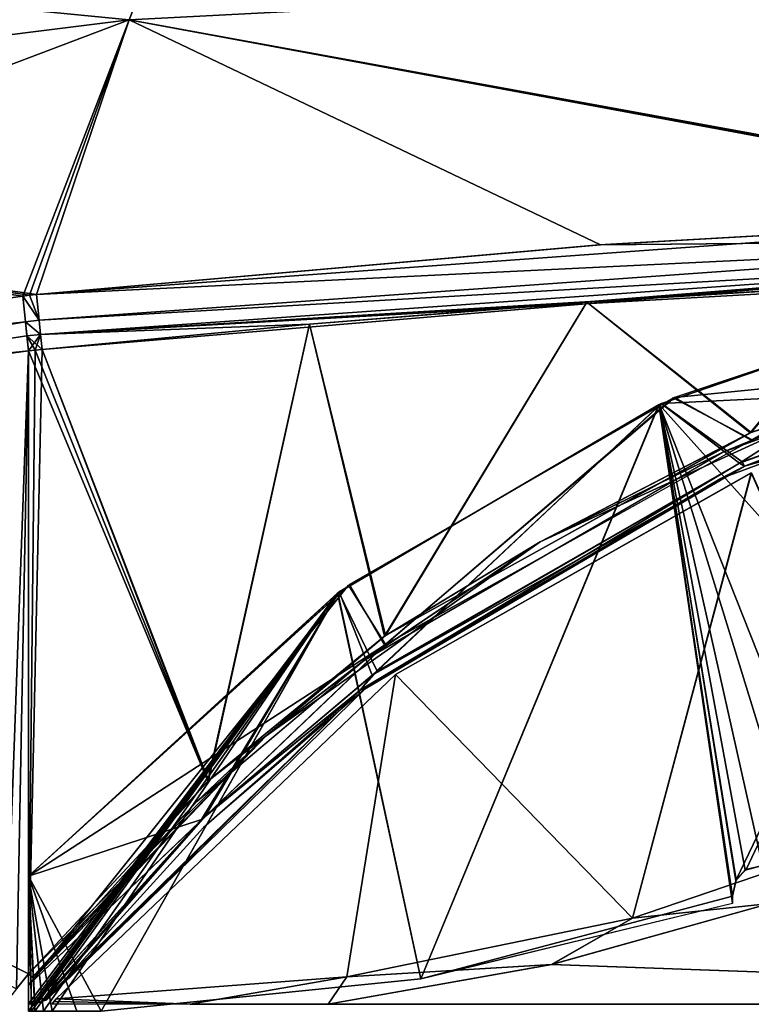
# Model space of a CAD drawing. Header units: millimetres. Extents: x -229 to 223, y -69 to 475.
# Tile 59 of 92: x -86 to -55, y 408 to 450. Entities that reach past the tile are written whole.
import ezdxf

# ---------------------------------------------------------------- set-up
doc = ezdxf.new("R2010")
doc.units = ezdxf.units.MM
doc.header["$LTSCALE"] = 65.185185
for name, color, linetype in [('387', 7, 'CONTINUOUS'), ('390', 7, 'CONTINUOUS'), ('391', 7, 'CONTINUOUS'), ('393', 7, 'CONTINUOUS'), ('394', 7, 'CONTINUOUS'), ('395', 7, 'CONTINUOUS'), ('396', 7, 'CONTINUOUS'), ('405', 7, 'CONTINUOUS'), ('406', 7, 'CONTINUOUS'), ('430', 7, 'CONTINUOUS'), ('431', 7, 'CONTINUOUS'), ('432', 7, 'CONTINUOUS'), ('433', 7, 'CONTINUOUS'), ('439', 7, 'CONTINUOUS'), ('478', 7, 'CONTINUOUS'), ('479', 7, 'CONTINUOUS'), ('481', 7, 'CONTINUOUS'), ('482', 7, 'CONTINUOUS'), ('610', 7, 'CONTINUOUS'), ('623', 7, 'CONTINUOUS'), ('624', 7, 'CONTINUOUS'), ('635', 7, 'CONTINUOUS'), ('640', 7, 'CONTINUOUS'), ('642', 7, 'CONTINUOUS'), ('660', 7, 'CONTINUOUS'), ('675', 7, 'CONTINUOUS'), ('676', 7, 'CONTINUOUS'), ('677', 7, 'CONTINUOUS'), ('684', 7, 'CONTINUOUS'), ('687', 7, 'CONTINUOUS')]:
    doc.layers.add(name, color=color, linetype=linetype)

msp = doc.modelspace()

# ---------------------------------------------------------------- linework, layer by layer
at = {"layer": '387', "color": 7, "linetype": 'Continuous'}
for points in [[(-127.738, 454.579, -111.447), (-77.416, 460.866, -110.952), (-128.023, 444.281, -122.224), (-127.738, 454.579, -111.447)], [(-128.023, 444.281, -122.224), (-77.416, 460.866, -110.952), (-81.675, 450.077, -122.067), (-128.023, 444.281, -122.224)], [(-128.023, 444.281, -122.224), (-81.675, 450.077, -122.067), (-128.158, 432.488, -132.355), (-128.023, 444.281, -122.224)], [(-128.158, 432.488, -132.355), (-81.675, 450.077, -122.067), (-86.247, 438.216, -132.131), (-128.158, 432.488, -132.355)], [(-86.247, 438.216, -132.131), (-81.675, 450.077, -122.067), (-85.954, 438.247, -132.13), (-86.247, 438.216, -132.131)], [(-85.954, 438.247, -132.13), (-81.675, 450.077, -122.067), (-85.662, 438.277, -132.129), (-85.954, 438.247, -132.13)]]:
    msp.add_3dface(points, dxfattribs=at)
at = {"layer": '390', "color": 7, "linetype": 'Continuous'}
for points in [[(-86, 435.864, -133.009), (-87.017, 407.81, -133.989), (-127.911, 430.161, -133.209), (-86, 435.864, -133.009)], [(-86.512, 408.458, -133.967), (-87.017, 407.81, -133.989), (-86, 435.864, -133.009), (-86.512, 408.458, -133.967)], [(-86, 409.101, -133.944), (-86.512, 408.458, -133.967), (-86, 435.864, -133.009), (-86, 409.101, -133.944)]]:
    msp.add_3dface(points, dxfattribs=at)
at = {"layer": '391', "color": 7, "linetype": 'Continuous'}
for points in [[(-77.416, 460.867, 110.952), (-127.736, 454.579, 111.447), (-81.675, 450.076, 122.067), (-77.416, 460.867, 110.952)], [(-127.736, 454.579, 111.447), (-128.023, 444.28, 122.225), (-81.675, 450.076, 122.067), (-127.736, 454.579, 111.447)], [(-81.675, 450.076, 122.067), (-128.023, 444.28, 122.225), (-85.662, 438.277, 132.129), (-81.675, 450.076, 122.067)], [(-86.247, 438.216, 132.131), (-128.023, 444.28, 122.225), (-128.155, 432.488, 132.355), (-86.247, 438.216, 132.131)], [(-85.662, 438.277, 132.129), (-128.023, 444.28, 122.225), (-85.954, 438.247, 132.13), (-85.662, 438.277, 132.129)], [(-85.954, 438.247, 132.13), (-128.023, 444.28, 122.225), (-86.247, 438.216, 132.131), (-85.954, 438.247, 132.13)]]:
    msp.add_3dface(points, dxfattribs=at)
at = {"layer": '393', "color": 7, "linetype": 'Continuous'}
for points in [[(-86.247, 438.216, 132.131), (-128.155, 432.488, 132.355), (-86.13, 437.111, 132.762), (-86.247, 438.216, 132.131)], [(-86.13, 437.111, 132.762), (-128.155, 432.488, 132.355), (-128.033, 431.412, 132.961), (-86.13, 437.111, 132.762)], [(-86.13, 437.111, 132.762), (-128.033, 431.412, 132.961), (-86, 435.864, 133.009), (-86.13, 437.111, 132.762)], [(-86, 435.864, 133.009), (-128.033, 431.412, 132.961), (-127.911, 430.161, 133.209), (-86, 435.864, 133.009)]]:
    msp.add_3dface(points, dxfattribs=at)
at = {"layer": '394', "color": 7, "linetype": 'Continuous'}
for points in [[(-86.247, 438.216, 132.131), (-85.547, 437.174, 132.758), (-85.954, 438.247, 132.13), (-86.247, 438.216, 132.131)], [(-86.247, 438.216, 132.131), (-86.13, 437.111, 132.762), (-85.547, 437.174, 132.758), (-86.247, 438.216, 132.131)], [(-85.662, 438.277, 132.129), (-85.954, 438.247, 132.13), (-85.547, 437.174, 132.758), (-85.662, 438.277, 132.129)], [(-85.547, 437.174, 132.758), (-86.13, 437.111, 132.762), (-85.484, 436.56, 132.933), (-85.547, 437.174, 132.758)], [(-86.13, 437.111, 132.762), (-86, 435.864, 133.009), (-85.484, 436.56, 132.933), (-86.13, 437.111, 132.762)], [(-86, 435.864, 133.009), (-85.709, 435.894, 133.008), (-85.484, 436.56, 132.933), (-86, 435.864, 133.009)], [(-85.709, 435.894, 133.008), (-85.418, 435.924, 133.007), (-85.484, 436.56, 132.933), (-85.709, 435.894, 133.008)]]:
    msp.add_3dface(points, dxfattribs=at)
at = {"layer": '395', "color": 7, "linetype": 'Continuous'}
for points in [[(-62.01, 437.945, 133.039), (-54.991, 432.338, 133.305), (-49.679, 438.712, 133.149), (-62.01, 437.945, 133.039)], [(-54.991, 432.338, 133.305), (-46.279, 435.371, 133.314), (-49.679, 438.712, 133.149), (-54.991, 432.338, 133.305)], [(-73.924, 437.01, 132.995), (-70.7, 423.603, 133.479), (-62.01, 437.945, 133.039), (-73.924, 437.01, 132.995)], [(-70.7, 423.603, 133.479), (-54.991, 432.338, 133.305), (-62.01, 437.945, 133.039), (-70.7, 423.603, 133.479)], [(-85.418, 435.924, 133.007), (-78.298, 417.381, 133.665), (-73.924, 437.01, 132.995), (-85.418, 435.924, 133.007)], [(-78.298, 417.381, 133.665), (-70.7, 423.603, 133.479), (-73.924, 437.01, 132.995), (-78.298, 417.381, 133.665)], [(-85.709, 435.894, 133.008), (-86, 435.864, 133.009), (-78.298, 417.381, 133.665), (-85.709, 435.894, 133.008)], [(-78.298, 417.381, 133.665), (-86, 435.864, 133.009), (-86, 409.101, 133.944), (-78.298, 417.381, 133.665)], [(-85.418, 435.924, 133.007), (-85.709, 435.894, 133.008), (-78.298, 417.381, 133.665), (-85.418, 435.924, 133.007)]]:
    msp.add_3dface(points, dxfattribs=at)
at = {"layer": '396', "color": 7, "linetype": 'Continuous'}
for points in [[(-46.279, 435.371, 133.314), (-54.991, 432.338, 133.305), (-50.898, 433.673, 133.216), (-46.279, 435.371, 133.314)], [(-46.984, 434.838, 133.011), (-50.898, 433.673, 133.216), (-56.165, 431.503, 133.01), (-46.984, 434.838, 133.011)], [(-50.898, 433.673, 133.216), (-54.991, 432.338, 133.305), (-64.01, 427.65, 133.291), (-50.898, 433.673, 133.216)], [(-50.898, 433.673, 133.216), (-64.01, 427.65, 133.291), (-56.165, 431.503, 133.01), (-50.898, 433.673, 133.216)], [(-54.991, 432.338, 133.305), (-70.7, 423.603, 133.479), (-64.01, 427.65, 133.291), (-54.991, 432.338, 133.305)], [(-56.165, 431.503, 133.01), (-64.01, 427.65, 133.291), (-71.608, 422.544, 133.202), (-56.165, 431.503, 133.01)], [(-64.01, 427.65, 133.291), (-70.7, 423.603, 133.479), (-75.789, 419.319, 133.515), (-64.01, 427.65, 133.291)], [(-64.01, 427.65, 133.291), (-75.789, 419.319, 133.515), (-71.608, 422.544, 133.202), (-64.01, 427.65, 133.291)], [(-70.7, 423.603, 133.479), (-78.298, 417.381, 133.665), (-75.789, 419.319, 133.515), (-70.7, 423.603, 133.479)], [(-71.608, 422.544, 133.202), (-75.789, 419.319, 133.515), (-78.769, 416.506, 133.386), (-71.608, 422.544, 133.202)], [(-78.298, 417.381, 133.665), (-86, 409.101, 133.944), (-75.789, 419.319, 133.515), (-78.298, 417.381, 133.665)], [(-75.789, 419.319, 133.515), (-86, 409.101, 133.944), (-85.834, 408.964, 133.86), (-75.789, 419.319, 133.515)], [(-75.789, 419.319, 133.515), (-85.834, 408.964, 133.86), (-78.769, 416.506, 133.386), (-75.789, 419.319, 133.515)], [(-78.769, 416.506, 133.386), (-85.834, 408.964, 133.86), (-85.83, 408.961, 133.855), (-78.769, 416.506, 133.386)], [(-85.766, 408.903, 133.644), (-78.769, 416.506, 133.386), (-85.83, 408.961, 133.855), (-85.766, 408.903, 133.644)]]:
    msp.add_3dface(points, dxfattribs=at)
at = {"layer": '405', "color": 7, "linetype": 'Continuous'}
for points in [[(-36.981, 440.639, 133.054), (-37.011, 441.802, 132.335), (-61.479, 440.408, 132.119), (-36.981, 440.639, 133.054)], [(-85.662, 438.277, 132.129), (-85.547, 437.174, 132.758), (-36.981, 440.639, 133.054), (-85.662, 438.277, 132.129)], [(-85.662, 438.277, 132.129), (-36.981, 440.639, 133.054), (-61.479, 440.408, 132.119), (-85.662, 438.277, 132.129)], [(-85.547, 437.174, 132.758), (-36.96, 439.98, 133.254), (-36.981, 440.639, 133.054), (-85.547, 437.174, 132.758)], [(-85.547, 437.174, 132.758), (-85.484, 436.56, 132.933), (-36.96, 439.98, 133.254), (-85.547, 437.174, 132.758)], [(-85.484, 436.56, 132.933), (-85.418, 435.924, 133.007), (-36.96, 439.98, 133.254), (-85.484, 436.56, 132.933)], [(-85.418, 435.924, 133.007), (-73.924, 437.01, 132.995), (-36.96, 439.98, 133.254), (-85.418, 435.924, 133.007)], [(-73.924, 437.01, 132.995), (-62.01, 437.945, 133.039), (-36.96, 439.98, 133.254), (-73.924, 437.01, 132.995)], [(-62.01, 437.945, 133.039), (-49.679, 438.712, 133.149), (-36.96, 439.98, 133.254), (-62.01, 437.945, 133.039)]]:
    msp.add_3dface(points, dxfattribs=at)
at = {"layer": '406', "color": 7, "linetype": 'Continuous'}
for points in [[(-77.416, 460.867, 110.952), (-81.675, 450.076, 122.067), (-31.436, 452.699, 122.047), (-77.416, 460.867, 110.952)], [(-81.675, 450.076, 122.067), (-36.737, 441.814, 132.339), (-31.436, 452.699, 122.047), (-81.675, 450.076, 122.067)], [(-81.675, 450.076, 122.067), (-85.662, 438.277, 132.129), (-37.011, 441.802, 132.335), (-81.675, 450.076, 122.067)], [(-81.675, 450.076, 122.067), (-37.011, 441.802, 132.335), (-36.737, 441.814, 132.339), (-81.675, 450.076, 122.067)], [(-37.011, 441.802, 132.335), (-85.662, 438.277, 132.129), (-61.479, 440.408, 132.119), (-37.011, 441.802, 132.335)]]:
    msp.add_3dface(points, dxfattribs=at)
at = {"layer": '430', "color": 7, "linetype": 'Continuous'}
for points in [[(-81.675, 450.077, -122.067), (-77.416, 460.866, -110.952), (-31.435, 452.699, -122.047), (-81.675, 450.077, -122.067)], [(-36.462, 441.825, -132.343), (-81.675, 450.077, -122.067), (-31.435, 452.699, -122.047), (-36.462, 441.825, -132.343)], [(-85.662, 438.277, -132.129), (-81.675, 450.077, -122.067), (-61.423, 440.412, -132.119), (-85.662, 438.277, -132.129)], [(-81.675, 450.077, -122.067), (-36.462, 441.825, -132.343), (-36.736, 441.814, -132.339), (-81.675, 450.077, -122.067)], [(-61.423, 440.412, -132.119), (-81.675, 450.077, -122.067), (-37.011, 441.802, -132.335), (-61.423, 440.412, -132.119)], [(-37.011, 441.802, -132.335), (-81.675, 450.077, -122.067), (-36.736, 441.814, -132.339), (-37.011, 441.802, -132.335)]]:
    msp.add_3dface(points, dxfattribs=at)
at = {"layer": '431', "color": 7, "linetype": 'Continuous'}
for points in [[(-61.423, 440.412, -132.119), (-37.011, 441.802, -132.335), (-36.981, 440.639, -133.054), (-61.423, 440.412, -132.119)], [(-85.662, 438.277, -132.129), (-61.423, 440.412, -132.119), (-36.981, 440.639, -133.054), (-85.662, 438.277, -132.129)], [(-85.662, 438.277, -132.129), (-36.981, 440.639, -133.054), (-85.547, 437.175, -132.758), (-85.662, 438.277, -132.129)], [(-36.981, 440.639, -133.054), (-36.96, 439.98, -133.254), (-85.547, 437.175, -132.758), (-36.981, 440.639, -133.054)], [(-85.547, 437.175, -132.758), (-36.96, 439.98, -133.254), (-85.484, 436.56, -132.933), (-85.547, 437.175, -132.758)], [(-36.96, 439.98, -133.254), (-36.936, 439.293, -133.339), (-85.484, 436.56, -132.933), (-36.96, 439.98, -133.254)], [(-85.484, 436.56, -132.933), (-36.936, 439.293, -133.339), (-49.679, 438.712, -133.149), (-85.484, 436.56, -132.933)], [(-62.01, 437.945, -133.039), (-85.484, 436.56, -132.933), (-49.679, 438.712, -133.149), (-62.01, 437.945, -133.039)], [(-73.924, 437.01, -132.995), (-85.484, 436.56, -132.933), (-62.01, 437.945, -133.039), (-73.924, 437.01, -132.995)], [(-85.418, 435.924, -133.007), (-85.484, 436.56, -132.933), (-73.924, 437.01, -132.995), (-85.418, 435.924, -133.007)]]:
    msp.add_3dface(points, dxfattribs=at)
at = {"layer": '432', "color": 7, "linetype": 'Continuous'}
for points in [[(-62.01, 437.945, -133.039), (-49.679, 438.712, -133.149), (-54.944, 432.357, -133.305), (-62.01, 437.945, -133.039)], [(-54.944, 432.357, -133.305), (-49.679, 438.712, -133.149), (-46.248, 435.38, -133.314), (-54.944, 432.357, -133.305)], [(-73.924, 437.01, -132.995), (-62.01, 437.945, -133.039), (-70.661, 423.631, -133.478), (-73.924, 437.01, -132.995)], [(-70.661, 423.631, -133.478), (-62.01, 437.945, -133.039), (-54.944, 432.357, -133.305), (-70.661, 423.631, -133.478)], [(-85.418, 435.924, -133.007), (-73.924, 437.01, -132.995), (-78.273, 417.404, -133.665), (-85.418, 435.924, -133.007)], [(-78.273, 417.404, -133.665), (-73.924, 437.01, -132.995), (-70.661, 423.631, -133.478), (-78.273, 417.404, -133.665)], [(-86, 409.101, -133.944), (-85.418, 435.924, -133.007), (-78.273, 417.404, -133.665), (-86, 409.101, -133.944)], [(-85.418, 435.924, -133.007), (-86, 409.101, -133.944), (-85.709, 435.894, -133.008), (-85.418, 435.924, -133.007)], [(-86, 409.101, -133.944), (-86, 435.864, -133.009), (-85.709, 435.894, -133.008), (-86, 409.101, -133.944)]]:
    msp.add_3dface(points, dxfattribs=at)
at = {"layer": '433', "color": 7, "linetype": 'Continuous'}
for points in [[(-54.944, 432.357, -133.305), (-46.248, 435.38, -133.314), (-50.898, 433.673, -133.216), (-54.944, 432.357, -133.305)], [(-56.129, 431.519, -133.01), (-50.898, 433.673, -133.216), (-46.96, 434.845, -133.011), (-56.129, 431.519, -133.01)], [(-64.01, 427.65, -133.291), (-54.944, 432.357, -133.305), (-50.898, 433.673, -133.216), (-64.01, 427.65, -133.291)], [(-64.01, 427.65, -133.291), (-50.898, 433.673, -133.216), (-56.129, 431.519, -133.01), (-64.01, 427.65, -133.291)], [(-70.661, 423.631, -133.478), (-54.944, 432.357, -133.305), (-64.01, 427.65, -133.291), (-70.661, 423.631, -133.478)], [(-71.577, 422.566, -133.201), (-64.01, 427.65, -133.291), (-56.129, 431.519, -133.01), (-71.577, 422.566, -133.201)], [(-75.789, 419.319, -133.515), (-70.661, 423.631, -133.478), (-64.01, 427.65, -133.291), (-75.789, 419.319, -133.515)], [(-75.789, 419.319, -133.515), (-64.01, 427.65, -133.291), (-71.577, 422.566, -133.201), (-75.789, 419.319, -133.515)], [(-78.273, 417.404, -133.665), (-70.661, 423.631, -133.478), (-75.789, 419.319, -133.515), (-78.273, 417.404, -133.665)], [(-78.749, 416.524, -133.386), (-75.789, 419.319, -133.515), (-71.577, 422.566, -133.201), (-78.749, 416.524, -133.386)], [(-85.834, 408.964, -133.86), (-78.273, 417.404, -133.665), (-75.789, 419.319, -133.515), (-85.834, 408.964, -133.86)], [(-85.834, 408.964, -133.86), (-75.789, 419.319, -133.515), (-85.83, 408.961, -133.855), (-85.834, 408.964, -133.86)], [(-75.789, 419.319, -133.515), (-85.766, 408.903, -133.644), (-85.83, 408.961, -133.855), (-75.789, 419.319, -133.515)], [(-85.766, 408.903, -133.644), (-75.789, 419.319, -133.515), (-78.749, 416.524, -133.386), (-85.766, 408.903, -133.644)], [(-86, 409.101, -133.944), (-78.273, 417.404, -133.665), (-85.834, 408.964, -133.86), (-86, 409.101, -133.944)]]:
    msp.add_3dface(points, dxfattribs=at)
at = {"layer": '439', "color": 7, "linetype": 'Continuous'}
for points in [[(-86, 435.864, 133.009), (-127.911, 430.161, 133.209), (-86, 409.101, 133.944), (-86, 435.864, 133.009)], [(-86, 409.101, 133.944), (-127.911, 430.161, 133.209), (-86.512, 408.458, 133.967), (-86, 409.101, 133.944)]]:
    msp.add_3dface(points, dxfattribs=at)
at = {"layer": '478', "color": 7, "linetype": 'Continuous'}
for points in [[(-86.247, 438.216, -132.131), (-85.954, 438.247, -132.13), (-85.547, 437.175, -132.758), (-86.247, 438.216, -132.131)], [(-86.247, 438.216, -132.131), (-85.547, 437.175, -132.758), (-86.13, 437.11, -132.762), (-86.247, 438.216, -132.131)], [(-85.954, 438.247, -132.13), (-85.662, 438.277, -132.129), (-85.547, 437.175, -132.758), (-85.954, 438.247, -132.13)], [(-85.547, 437.175, -132.758), (-85.484, 436.56, -132.933), (-86.13, 437.11, -132.762), (-85.547, 437.175, -132.758)], [(-86.13, 437.11, -132.762), (-85.484, 436.56, -132.933), (-86.066, 436.5, -132.935), (-86.13, 437.11, -132.762)], [(-85.484, 436.56, -132.933), (-85.418, 435.924, -133.007), (-86.066, 436.5, -132.935), (-85.484, 436.56, -132.933)], [(-85.709, 435.894, -133.008), (-86, 435.864, -133.009), (-86.066, 436.5, -132.935), (-85.709, 435.894, -133.008)], [(-85.418, 435.924, -133.007), (-85.709, 435.894, -133.008), (-86.066, 436.5, -132.935), (-85.418, 435.924, -133.007)]]:
    msp.add_3dface(points, dxfattribs=at)
at = {"layer": '479', "color": 7, "linetype": 'Continuous'}
for points in [[(-128.158, 432.488, -132.355), (-86.247, 438.216, -132.131), (-86.13, 437.11, -132.762), (-128.158, 432.488, -132.355)], [(-128.158, 432.488, -132.355), (-86.13, 437.11, -132.762), (-128.033, 431.412, -132.961), (-128.158, 432.488, -132.355)], [(-86.13, 437.11, -132.762), (-127.911, 430.161, -133.209), (-128.033, 431.412, -132.961), (-86.13, 437.11, -132.762)], [(-127.911, 430.161, -133.209), (-86.13, 437.11, -132.762), (-86.066, 436.5, -132.935), (-127.911, 430.161, -133.209)], [(-86, 435.864, -133.009), (-127.911, 430.161, -133.209), (-86.066, 436.5, -132.935), (-86, 435.864, -133.009)]]:
    msp.add_3dface(points, dxfattribs=at)
at = {"layer": '481', "color": 7, "linetype": 'Continuous'}
for points in [[(-58.25, 433.861, -131.616), (-46.232, 435.061, -131.724), (-42.938, 438.989, -131.64), (-58.25, 433.861, -131.616)], [(-54.955, 432.017, -131.715), (-46.232, 435.061, -131.724), (-58.25, 433.861, -131.616), (-54.955, 432.017, -131.715)], [(-72.206, 425.822, -131.793), (-70.698, 423.223, -131.891), (-58.25, 433.861, -131.616), (-72.206, 425.822, -131.793)], [(-70.698, 423.223, -131.891), (-54.955, 432.017, -131.715), (-58.25, 433.861, -131.616), (-70.698, 423.223, -131.891)], [(-86, 413.292, -132.197), (-70.698, 423.223, -131.891), (-72.206, 425.822, -131.793), (-86, 413.292, -132.197)], [(-86, 408.611, -132.36), (-70.698, 423.223, -131.891), (-86, 413.292, -132.197), (-86, 408.611, -132.36)]]:
    msp.add_3dface(points, dxfattribs=at)
at = {"layer": '482', "color": 7, "linetype": 'Continuous'}
for points in [[(-42.938, 438.989, 131.64), (-54.905, 432.038, 131.715), (-58.303, 433.837, 131.616), (-42.938, 438.989, 131.64)], [(-58.303, 433.837, 131.616), (-70.656, 423.253, 131.89), (-72.251, 425.79, 131.793), (-58.303, 433.837, 131.616)], [(-54.905, 432.038, 131.715), (-70.656, 423.253, 131.89), (-58.303, 433.837, 131.616), (-54.905, 432.038, 131.715)], [(-70.656, 423.253, 131.89), (-86, 408.611, 132.36), (-72.251, 425.79, 131.793), (-70.656, 423.253, 131.89)], [(-72.251, 425.79, 131.793), (-86, 408.611, 132.36), (-86, 413.292, 132.197), (-72.251, 425.79, 131.793)]]:
    msp.add_3dface(points, dxfattribs=at)
at = {"layer": '610', "color": 7, "linetype": 'Continuous'}
for points in [[(-54.147, 412.128, -134), (-16, 407.8, -134), (-63.523, 409.508, -134), (-54.147, 412.128, -134)], [(-63.523, 409.508, -134), (-16, 407.8, -134), (-73.122, 407.8, -134), (-63.523, 409.508, -134)]]:
    msp.add_3dface(points, dxfattribs=at)
at = {"layer": '623', "color": 7, "linetype": 'Continuous'}
for points in [[(-48.192, 415.534, -133.979), (-54.147, 412.128, -134), (-60.051, 411.486, -133.98), (-48.192, 415.534, -133.979)], [(-54.147, 412.128, -134), (-63.523, 409.508, -134), (-60.051, 411.486, -133.98), (-54.147, 412.128, -134)], [(-60.051, 411.486, -133.98), (-63.523, 409.508, -134), (-72.322, 408.973, -133.981), (-60.051, 411.486, -133.98)], [(-63.523, 409.508, -134), (-73.122, 407.8, -134), (-72.322, 408.973, -133.981), (-63.523, 409.508, -134)], [(-84.808, 408.031, -133.982), (-72.322, 408.973, -133.981), (-79.048, 407.804, -133.994), (-84.808, 408.031, -133.982)], [(-72.322, 408.973, -133.981), (-73.122, 407.8, -134), (-79.048, 407.804, -133.994), (-72.322, 408.973, -133.981)], [(-84.896, 407.919, -133.985), (-84.808, 408.031, -133.982), (-84.984, 407.808, -133.989), (-84.896, 407.919, -133.985)], [(-84.984, 407.808, -133.989), (-84.808, 408.031, -133.982), (-79.048, 407.804, -133.994), (-84.984, 407.808, -133.989)]]:
    msp.add_3dface(points, dxfattribs=at)
at = {"layer": '624', "color": 7, "linetype": 'Continuous'}
for points in [[(-54.941, 430.626, -133.365), (-60.051, 411.486, -133.98), (-70.235, 421.952, -133.539), (-54.941, 430.626, -133.365)], [(-48.192, 415.534, -133.979), (-60.051, 411.486, -133.98), (-54.941, 430.626, -133.365), (-48.192, 415.534, -133.979)], [(-72.322, 408.973, -133.981), (-84.808, 408.031, -133.982), (-70.235, 421.952, -133.539), (-72.322, 408.973, -133.981)], [(-60.051, 411.486, -133.98), (-72.322, 408.973, -133.981), (-70.235, 421.952, -133.539), (-60.051, 411.486, -133.98)]]:
    msp.add_3dface(points, dxfattribs=at)
at = {"layer": '635', "color": 7, "linetype": 'Continuous'}
for points in [[(-36.871, 436.166, -131.731), (-55.233, 430.909, -131.633), (-36.901, 436.367, -131.64), (-36.871, 436.166, -131.731)], [(-36.901, 436.367, -131.64), (-55.233, 430.909, -131.633), (-46.6, 434.216, -131.548), (-36.901, 436.367, -131.64)], [(-55.233, 430.909, -131.633), (-36.871, 436.166, -131.731), (-47.12, 433.754, -131.846), (-55.233, 430.909, -131.633)], [(-46.6, 434.216, -131.548), (-55.233, 430.909, -131.633), (-55.457, 431.033, -131.544), (-46.6, 434.216, -131.548)], [(-56.209, 430.392, -131.847), (-55.233, 430.909, -131.633), (-47.12, 433.754, -131.846), (-56.209, 430.392, -131.847)], [(-55.233, 430.909, -131.633), (-71.739, 421.3, -131.836), (-55.457, 431.033, -131.544), (-55.233, 430.909, -131.633)], [(-55.457, 431.033, -131.544), (-71.739, 421.3, -131.836), (-71.02, 422.097, -131.729), (-55.457, 431.033, -131.544)], [(-71.739, 421.3, -131.836), (-55.233, 430.909, -131.633), (-71.491, 421.38, -132.042), (-71.739, 421.3, -131.836)], [(-71.491, 421.38, -132.042), (-55.233, 430.909, -131.633), (-56.209, 430.392, -131.847), (-71.491, 421.38, -132.042)], [(-71.02, 422.097, -131.729), (-71.739, 421.3, -131.836), (-78.404, 415.88, -131.916), (-71.02, 422.097, -131.729)], [(-71.739, 421.3, -131.836), (-85.369, 407.937, -132.268), (-78.404, 415.88, -131.916), (-71.739, 421.3, -131.836)], [(-85.369, 407.937, -132.268), (-71.739, 421.3, -131.836), (-85.3, 407.961, -132.316), (-85.369, 407.937, -132.268)], [(-85.3, 407.961, -132.316), (-71.739, 421.3, -131.836), (-85.218, 407.987, -132.476), (-85.3, 407.961, -132.316)], [(-85.218, 407.987, -132.476), (-71.739, 421.3, -131.836), (-78.488, 415.39, -132.225), (-85.218, 407.987, -132.476)], [(-78.488, 415.39, -132.225), (-71.739, 421.3, -131.836), (-71.491, 421.38, -132.042), (-78.488, 415.39, -132.225)], [(-85.478, 407.9, -132.223), (-85.734, 407.809, -132.188), (-78.404, 415.88, -131.916), (-85.478, 407.9, -132.223)], [(-85.369, 407.937, -132.268), (-85.478, 407.9, -132.223), (-78.404, 415.88, -131.916), (-85.369, 407.937, -132.268)]]:
    msp.add_3dface(points, dxfattribs=at)
at = {"layer": '640', "color": 7, "linetype": 'Continuous'}
for points in [[(-42.977, 438.98, -131.439), (-55.457, 431.033, -131.544), (-58.821, 433.596, -131.419), (-42.977, 438.98, -131.439)], [(-46.6, 434.216, -131.548), (-55.457, 431.033, -131.544), (-42.977, 438.98, -131.439), (-46.6, 434.216, -131.548)], [(-58.821, 433.596, -131.419), (-71.02, 422.097, -131.729), (-72.668, 425.495, -131.602), (-58.821, 433.596, -131.419)], [(-55.457, 431.033, -131.544), (-71.02, 422.097, -131.729), (-58.821, 433.596, -131.419), (-55.457, 431.033, -131.544)], [(-85.866, 407.808, -132.188), (-86, 407.808, -132.188), (-72.668, 425.495, -131.602), (-85.866, 407.808, -132.188)], [(-72.668, 425.495, -131.602), (-86, 407.808, -132.188), (-86, 413.292, -131.997), (-72.668, 425.495, -131.602)], [(-85.734, 407.809, -132.188), (-85.866, 407.808, -132.188), (-72.668, 425.495, -131.602), (-85.734, 407.809, -132.188)], [(-78.404, 415.88, -131.916), (-85.734, 407.809, -132.188), (-72.668, 425.495, -131.602), (-78.404, 415.88, -131.916)], [(-71.02, 422.097, -131.729), (-78.404, 415.88, -131.916), (-72.668, 425.495, -131.602), (-71.02, 422.097, -131.729)]]:
    msp.add_3dface(points, dxfattribs=at)
at = {"layer": '642', "color": 7, "linetype": 'Continuous'}
for points in [[(-43.171, 438.936, -130.437), (-58.907, 433.557, -130.419), (-43.837, 416.764, -131.2), (-43.171, 438.936, -130.437)], [(-58.907, 433.557, -130.419), (-72.704, 425.469, -130.602), (-69.15, 408.88, -131.2), (-58.907, 433.557, -130.419)], [(-55.75, 412.131, -131.2), (-58.907, 433.557, -130.419), (-69.15, 408.88, -131.2), (-55.75, 412.131, -131.2)], [(-43.837, 416.764, -131.2), (-58.907, 433.557, -130.419), (-51.05, 413.751, -131.2), (-43.837, 416.764, -131.2)], [(-51.05, 413.751, -131.2), (-58.907, 433.557, -130.419), (-52.783, 413.744, -131.178), (-51.05, 413.751, -131.2)], [(-52.783, 413.744, -131.178), (-58.907, 433.557, -130.419), (-54.47, 413.758, -131.158), (-52.783, 413.744, -131.178)], [(-54.47, 413.758, -131.158), (-58.907, 433.557, -130.419), (-55.203, 413.56, -131.156), (-54.47, 413.758, -131.158)], [(-55.203, 413.56, -131.156), (-58.907, 433.557, -130.419), (-55.616, 413.095, -131.168), (-55.203, 413.56, -131.156)], [(-55.616, 413.095, -131.168), (-58.907, 433.557, -130.419), (-55.751, 412.441, -131.189), (-55.616, 413.095, -131.168)], [(-55.751, 412.441, -131.189), (-58.907, 433.557, -130.419), (-55.75, 412.131, -131.2), (-55.751, 412.441, -131.189)], [(-72.704, 425.469, -130.602), (-86, 413.292, -130.996), (-82.872, 407.502, -131.2), (-72.704, 425.469, -130.602)], [(-69.15, 408.88, -131.2), (-72.704, 425.469, -130.602), (-82.872, 407.502, -131.2), (-69.15, 408.88, -131.2)], [(-85.356, 407.5, -131.198), (-84.984, 407.503, -131.198), (-86, 413.292, -130.996), (-85.356, 407.5, -131.198)], [(-86, 413.292, -130.996), (-84.984, 407.503, -131.198), (-83.928, 407.5, -131.199), (-86, 413.292, -130.996)], [(-85.729, 407.498, -131.198), (-85.356, 407.5, -131.198), (-86, 413.292, -130.996), (-85.729, 407.498, -131.198)], [(-85.865, 407.5, -131.198), (-85.729, 407.498, -131.198), (-86, 413.292, -130.996), (-85.865, 407.5, -131.198)], [(-86, 407.5, -131.198), (-85.865, 407.5, -131.198), (-86, 413.292, -130.996), (-86, 407.5, -131.198)], [(-82.872, 407.502, -131.2), (-86, 413.292, -130.996), (-83.928, 407.5, -131.199), (-82.872, 407.502, -131.2)]]:
    msp.add_3dface(points, dxfattribs=at)
at = {"layer": '660', "color": 7, "linetype": 'Continuous'}
for points in [[(-63.519, 409.509, 134), (-16, 407.8, 134), (-54.142, 412.129, 134), (-63.519, 409.509, 134)], [(-73.122, 407.8, 134), (-16, 407.8, 134), (-63.519, 409.509, 134), (-73.122, 407.8, 134)]]:
    msp.add_3dface(points, dxfattribs=at)
at = {"layer": '675', "color": 7, "linetype": 'Continuous'}
for points in [[(-36.87, 436.161, 131.735), (-36.871, 436.166, 131.731), (-55.233, 430.909, 131.633), (-36.87, 436.161, 131.735)], [(-36.871, 436.166, 131.731), (-46.692, 434.192, 131.548), (-55.233, 430.909, 131.633), (-36.871, 436.166, 131.731)], [(-36.861, 436.081, 131.94), (-36.87, 436.161, 131.735), (-55.233, 430.909, 131.633), (-36.861, 436.081, 131.94)], [(-36.861, 436.081, 131.94), (-55.233, 430.909, 131.633), (-47.151, 433.745, 131.845), (-36.861, 436.081, 131.94)], [(-46.692, 434.192, 131.548), (-55.336, 431.088, 131.543), (-55.233, 430.909, 131.633), (-46.692, 434.192, 131.548)], [(-47.151, 433.745, 131.845), (-55.233, 430.909, 131.633), (-56.255, 430.371, 131.847), (-47.151, 433.745, 131.845)], [(-55.336, 431.088, 131.543), (-71.232, 421.932, 131.733), (-55.233, 430.909, 131.633), (-55.336, 431.088, 131.543)], [(-55.233, 430.909, 131.633), (-71.232, 421.932, 131.733), (-71.738, 421.3, 131.837), (-55.233, 430.909, 131.633)], [(-55.233, 430.909, 131.633), (-71.738, 421.3, 131.837), (-56.255, 430.371, 131.847), (-55.233, 430.909, 131.633)], [(-56.255, 430.371, 131.847), (-71.738, 421.3, 131.837), (-71.531, 421.35, 132.043), (-56.255, 430.371, 131.847)], [(-71.232, 421.932, 131.733), (-78.572, 415.731, 131.921), (-71.738, 421.3, 131.837), (-71.232, 421.932, 131.733)], [(-71.738, 421.3, 131.837), (-78.572, 415.731, 131.921), (-85.369, 407.938, 132.268), (-71.738, 421.3, 131.837)], [(-71.738, 421.3, 131.837), (-85.369, 407.938, 132.268), (-85.3, 407.961, 132.316), (-71.738, 421.3, 131.837)], [(-71.738, 421.3, 131.837), (-85.3, 407.961, 132.316), (-85.218, 407.987, 132.476), (-71.738, 421.3, 131.837)], [(-71.531, 421.35, 132.043), (-71.738, 421.3, 131.837), (-85.218, 407.987, 132.476), (-71.531, 421.35, 132.043)], [(-78.572, 415.731, 131.921), (-85.733, 407.809, 132.188), (-85.478, 407.9, 132.223), (-78.572, 415.731, 131.921)], [(-85.369, 407.938, 132.268), (-78.572, 415.731, 131.921), (-85.478, 407.9, 132.223), (-85.369, 407.938, 132.268)]]:
    msp.add_3dface(points, dxfattribs=at)
at = {"layer": '676', "color": 7, "linetype": 'Continuous'}
for points in [[(-60.051, 411.486, 133.98), (-54.142, 412.129, 134), (-48.192, 415.534, 133.979), (-60.051, 411.486, 133.98)], [(-63.519, 409.509, 134), (-54.142, 412.129, 134), (-60.051, 411.486, 133.98), (-63.519, 409.509, 134)], [(-72.322, 408.973, 133.981), (-63.519, 409.509, 134), (-60.051, 411.486, 133.98), (-72.322, 408.973, 133.981)], [(-73.122, 407.8, 134), (-63.519, 409.509, 134), (-72.322, 408.973, 133.981), (-73.122, 407.8, 134)], [(-84.808, 408.031, 133.982), (-79.048, 407.804, 133.994), (-72.322, 408.973, 133.981), (-84.808, 408.031, 133.982)], [(-79.048, 407.804, 133.994), (-73.122, 407.8, 134), (-72.322, 408.973, 133.981), (-79.048, 407.804, 133.994)], [(-84.984, 407.808, 133.989), (-79.048, 407.804, 133.994), (-84.896, 407.919, 133.985), (-84.984, 407.808, 133.989)], [(-84.896, 407.919, 133.985), (-79.048, 407.804, 133.994), (-84.808, 408.031, 133.982), (-84.896, 407.919, 133.985)]]:
    msp.add_3dface(points, dxfattribs=at)
at = {"layer": '677', "color": 7, "linetype": 'Continuous'}
for points in [[(-70.234, 421.963, 133.539), (-60.051, 411.486, 133.98), (-54.944, 430.624, 133.365), (-70.234, 421.963, 133.539)], [(-60.051, 411.486, 133.98), (-48.192, 415.534, 133.979), (-54.944, 430.624, 133.365), (-60.051, 411.486, 133.98)], [(-84.808, 408.031, 133.982), (-72.322, 408.973, 133.981), (-70.234, 421.963, 133.539), (-84.808, 408.031, 133.982)], [(-72.322, 408.973, 133.981), (-60.051, 411.486, 133.98), (-70.234, 421.963, 133.539), (-72.322, 408.973, 133.981)]]:
    msp.add_3dface(points, dxfattribs=at)
at = {"layer": '684', "color": 7, "linetype": 'Continuous'}
for points in [[(-58.807, 433.602, 131.419), (-46.692, 434.192, 131.548), (-42.977, 438.98, 131.439), (-58.807, 433.602, 131.419)], [(-55.336, 431.088, 131.543), (-46.692, 434.192, 131.548), (-58.807, 433.602, 131.419), (-55.336, 431.088, 131.543)], [(-72.655, 425.504, 131.601), (-71.232, 421.932, 131.733), (-58.807, 433.602, 131.419), (-72.655, 425.504, 131.601)], [(-71.232, 421.932, 131.733), (-55.336, 431.088, 131.543), (-58.807, 433.602, 131.419), (-71.232, 421.932, 131.733)], [(-86, 413.292, 131.997), (-78.572, 415.731, 131.921), (-72.655, 425.504, 131.601), (-86, 413.292, 131.997)], [(-78.572, 415.731, 131.921), (-71.232, 421.932, 131.733), (-72.655, 425.504, 131.601), (-78.572, 415.731, 131.921)], [(-85.733, 407.809, 132.188), (-78.572, 415.731, 131.921), (-86, 413.292, 131.997), (-85.733, 407.809, 132.188)], [(-85.733, 407.809, 132.188), (-86, 413.292, 131.997), (-85.867, 407.808, 132.188), (-85.733, 407.809, 132.188)], [(-86, 413.292, 131.997), (-86, 407.808, 132.188), (-85.867, 407.808, 132.188), (-86, 413.292, 131.997)]]:
    msp.add_3dface(points, dxfattribs=at)
at = {"layer": '687', "color": 7, "linetype": 'Continuous'}
for points in [[(-43.171, 438.936, 130.437), (-55.597, 413.132, 131.167), (-58.923, 433.549, 130.419), (-43.171, 438.936, 130.437)], [(-55.167, 413.583, 131.156), (-55.597, 413.132, 131.167), (-43.171, 438.936, 130.437), (-55.167, 413.583, 131.156)], [(-54.47, 413.758, 131.158), (-55.167, 413.583, 131.156), (-43.171, 438.936, 130.437), (-54.47, 413.758, 131.158)], [(-58.923, 433.549, 130.419), (-69.15, 408.88, 131.2), (-72.717, 425.459, 130.602), (-58.923, 433.549, 130.419)], [(-55.75, 412.441, 131.189), (-69.15, 408.88, 131.2), (-58.923, 433.549, 130.419), (-55.75, 412.441, 131.189)], [(-55.597, 413.132, 131.167), (-55.75, 412.441, 131.189), (-58.923, 433.549, 130.419), (-55.597, 413.132, 131.167)], [(-86, 413.292, 130.996), (-72.717, 425.459, 130.602), (-86, 407.5, 131.198), (-86, 413.292, 130.996)], [(-86, 407.5, 131.198), (-72.717, 425.459, 130.602), (-85.865, 407.5, 131.198), (-86, 407.5, 131.198)], [(-72.717, 425.459, 130.602), (-85.729, 407.498, 131.198), (-85.865, 407.5, 131.198), (-72.717, 425.459, 130.602)], [(-85.356, 407.5, 131.198), (-85.729, 407.498, 131.198), (-72.717, 425.459, 130.602), (-85.356, 407.5, 131.198)], [(-84.984, 407.503, 131.198), (-85.356, 407.5, 131.198), (-72.717, 425.459, 130.602), (-84.984, 407.503, 131.198)], [(-82.872, 407.5, 131.2), (-84.984, 407.503, 131.198), (-72.717, 425.459, 130.602), (-82.872, 407.5, 131.2)], [(-69.15, 408.88, 131.2), (-82.872, 407.5, 131.2), (-72.717, 425.459, 130.602), (-69.15, 408.88, 131.2)], [(-55.748, 412.129, 131.2), (-69.15, 408.88, 131.2), (-55.75, 412.441, 131.189), (-55.748, 412.129, 131.2)]]:
    msp.add_3dface(points, dxfattribs=at)

doc.saveas('drawing.dxf')
